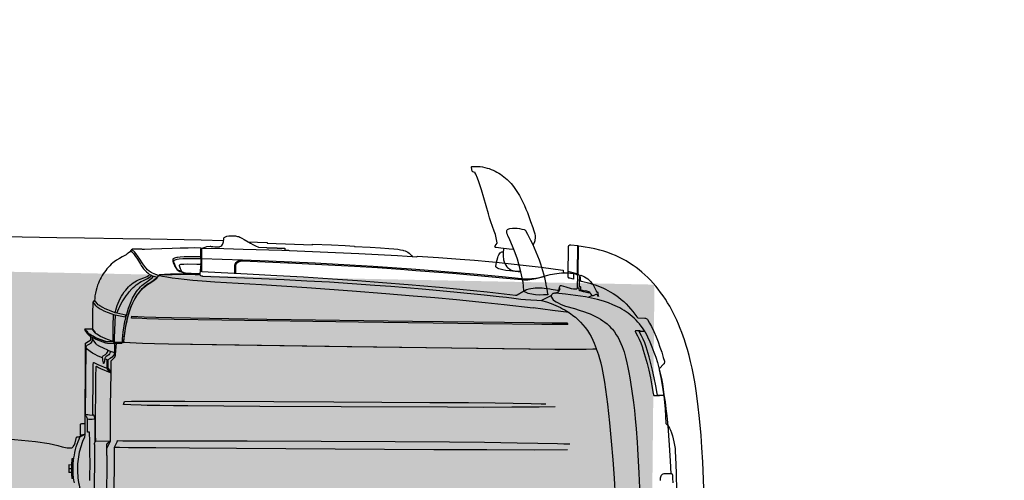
# Model space of a CAD drawing. Header units: millimetres. Extents: x -1417942937 to 6455317, y -572870874 to 774296.
# Tile 38 of 76: x 3227719.79 to 3227722.57, y 386211.1 to 386212.4. Entities that reach past the tile are written whole.
import ezdxf

# ---------------------------------------------------------------- set-up
doc = ezdxf.new("R2010")
doc.units = ezdxf.units.MM
picture_1 = doc.add_image_def('image2.tif', size_in_pixel=(27388, 31050))

# ---------------------------------------------------------------- blocks, each defined once
blk = doc.blocks.new('прп')
at = {"lineweight": 25}
h = blk.add_hatch(color=252, dxfattribs=at)
h.dxf.hatch_style = 1
h.paths.add_polyline_path([(223449.5, -283325), (214329.7, -283185.1), (214259.8, -285455.2), (223381.2, -285824.1)])
for p, q in [((215815.1, -285004.2), (215847.8, -283749.3)), ((215910.2, -284941.6), (215915.4, -284941.8)), ((215915.7, -284969), (215923.4, -284969.2)), ((215915.9, -284958.5), (215923.7, -284958.7)), ((215923.2, -284979.7), (215923.7, -284958.7)), ((215908.8, -284996.6), (215914, -284996.8)), ((215915.3, -284979.5), (215923.2, -284979.7)), ((215787.1, -285320), (215787.8, -285295.7)), ((215707.1, -285538.8), (215707.1, -285538.8))]:
    blk.add_line(p, q)
for points in [[(214288.7, -285322.5), (214292.1, -285328.1), (214295.7, -285333.6), (214299.5, -285339), (214304, -285344.9), (214308.7, -285350.6), (214313.7, -285356.1), (214318.9, -285361.4), (214324.3, -285366.5), (214329.9, -285371.4), (214335.5, -285375.8), (214341.2, -285380), (214347, -285384), (214353, -285387.8), (214359.1, -285391.4), (214365.3, -285394.7), (214371.6, -285397.9), (214378, -285400.9), (214391, -285406.4), (214404.3, -285411.1), (214404.4, -285411.2), (214421, -285416.3), (214437.9, -285420.6), (214454.9, -285424.3), (214469, -285427), (214483.1, -285429.3), (214511.4, -285433.3), (214539.9, -285436.8), (214542.2, -285436.7), (214544.4, -285436.4), (214546.7, -285435.7), (214548.4, -285434.7), (214549.7, -285433.4), (214550.8, -285431.6), (214551.6, -285429.5), (214552, -285427.4), (214551.9, -285426.6), (214551.4, -285425.4), (214548.5, -285420.6), (214546.5, -285418.4), (214543.1, -285415.6), (214538.2, -285412.3), (214532.7, -285409.1), (214526.2, -285405.6), (214519.2, -285402.3), (214512.1, -285399.5), (214486.7, -285392), (214473.4, -285387.7), (214458.8, -285382.6), (214451, -285379.5), (214443.2, -285376.2), (214435.6, -285372.6), (214428.1, -285368.8), (214420.7, -285364.7), (214414.2, -285360.7), (214407.8, -285356.4), (214401.7, -285351.8), (214395.8, -285346.9), (214390.3, -285341.6), (214385, -285336.1), (214381.1, -285331.4), (214375.5, -285323.9), (214370.4, -285316.1), (214365.7, -285308), (214361.4, -285299.7), (214357.6, -285291.2), (214354.1, -285282.5), (214351.5, -285275), (214349.3, -285267.4), (214345.5, -285252), (214342.2, -285236.4), (214339.5, -285222.5), (214337.1, -285208.5), (214334.7, -285193.8), (214330.4, -285162.1), (214325.9, -285123.8), (214323.6, -285101.3), (214321.6, -285078.7), (214319.6, -285048.9), (214317.7, -285011.5), (214316.9, -284992.8), (214314.8, -284923.3), (214313.3, -284861.8)], [(214381.7, -284858.7), (214383.9, -284911), (214386.7, -284963.3), (214389.9, -285015.6), (214393.6, -285067.8), (214395.8, -285093.9), (214398.3, -285120), (214400.5, -285141), (214403, -285162), (214405.8, -285183), (214409, -285203.9), (214412.5, -285224.7), (214414.9, -285236.1), (214418.1, -285249.2), (214420.9, -285259.2), (214426.4, -285274.6), (214427, -285275.4), (214427.5, -285276.5), (214437.2, -285276.2), (214456.7, -285276.1), (214490, -285276.5), (214541.2, -285277.8), (214761.3, -285284.8), (215130.4, -285297.3), (215511.8, -285310.6), (215634.5, -285315.1), (215674.3, -285316.8), (215707.8, -285318.7), (215744.2, -285321), (215758.3, -285322.2), (215761.6, -285322.5)], [(215810.5, -284376.2), (215793.6, -285026), (215793.3, -285027.6), (215786.2, -285040.1), (215785.2, -285042.4), (215784.7, -285044.9), (215784.6, -285045.8), (215769.5, -285045.1), (215744.9, -285044.4), (215700.9, -285043.8), (215643.6, -285042.6), (215541.7, -285040.6), (215418.3, -285037.7), (215000.8, -285026.9), (214847.6, -285022.8), (214748.5, -285019.8), (214656.8, -285016.7), (214598, -285014.5), (214542.5, -285012), (214524.9, -285011.2), (214508.1, -285010.4)], [(215815.1, -285004.2), (215815.5, -285004.7), (215814.8, -285033.2), (215814.3, -285035.7), (215813.1, -285037.9), (215812.3, -285038.8), (215806, -285043.9), (215845.2, -285045), (215848, -285042.3), (215849.6, -285040.4), (215850.4, -285038), (215850.5, -285036.7), (215849.8, -285036.2), (215854, -284875.6), (215855.1, -284857.7), (215856.6, -284827.5), (215858, -284782.8), (215868.6, -284377.7)], [(215864.8, -284934.6), (215864.4, -284940), (215863.1, -284987.8), (215862.9, -284997.1), (215863, -285000.3), (215863.1, -285001), (215863.4, -285001), (215862.6, -285032.2), (215862.4, -285051.5), (215862.6, -285064.3), (215862.9, -285069.4), (215863.1, -285070.6), (215863.2, -285070.8), (215868.4, -285070.9), (215867.8, -285093.3), (215868.3, -285102.4), (215868.1, -285108.7), (215868.4, -285111.2), (215869.5, -285113.4), (215871.3, -285115.6), (215872.3, -285117.8), (215872.7, -285120.3), (215867.7, -285310.7), (215867.4, -285312.7), (215866.8, -285314.2), (215865.7, -285315.8), (215864.6, -285316.9), (215857.3, -285320.7), (215854.6, -285322.4), (215852.3, -285324.7), (215850.5, -285327.5), (215849.4, -285330.5), (215849, -285333.7), (215848.9, -285339.2)], [(214239.3, -285143.8), (214239.6, -285142.6), (214240.1, -285141.8), (214240.7, -285141.6), (214255.5, -285141.7), (214256, -285141.9), (214256.6, -285142.3), (214257.5, -285143.8), (214258.2, -285146), (214258.4, -285147.4), (214261.7, -285169.6), (214265.6, -285191.8), (214270, -285213.8), (214274.2, -285232.9), (214278.9, -285251.9), (214284.1, -285270.8), (214287, -285280.5), (214290.6, -285291), (214294.8, -285301.4), (214299.5, -285311.5), (214305.1, -285322.2), (214305.7, -285324.1), (214305.6, -285324.7), (214305.4, -285325), (214305, -285325.1), (214291.5, -285324.8), (214291.5, -285324.8), (214290.8, -285324.5), (214289.8, -285323.7), (214288.7, -285322.5), (214282.2, -285308.4), (214276.1, -285294.1), (214270.4, -285279.6), (214265.1, -285265), (214260.3, -285250.3), (214256, -285235.4), (214252.1, -285220.3), (214248.6, -285205.2), (214245.6, -285190), (214243, -285174.6), (214240.9, -285159.2), (214239.3, -285143.8), (214236.7, -285123.8), (214234.4, -285103.8), (214232.5, -285083.7), (214230.3, -285056.2), (214228.6, -285028.6), (214227.2, -285000.9), (214225.6, -284956.8), (214224.5, -284920.2), (214242.3, -284920.6), (214244.5, -284920.5), (214246.7, -284919.9), (214248.8, -284918.7), (214250.3, -284917.4), (214251.6, -284915.7), (214252.8, -284913.6), (214253.8, -284911.1), (214254.6, -284908.4), (214255.1, -284905.4), (214255.4, -284902.3)], [(214218, -284894.5), (214218.6, -284907.7), (214219.3, -284915.3), (214219.8, -284918.1), (214220.1, -284918.9), (214220.4, -284919.4), (214221.7, -284920.1), (214224.5, -284920.2)], [(214487.2, -285493.4), (214487.2, -285493.4), (214487.7, -285475), (214487.7, -285475), (214498.7, -285478), (214500.7, -285478.7), (214501.8, -285479.4), (214502.3, -285480.1), (214502.6, -285481.2), (214502.1, -285498.6), (214502.1, -285498.6), (214501.9, -285497.7), (214501.6, -285497.3), (214501, -285496.9), (214475.2, -285490.3), (214475.2, -285488.9), (214473.3, -285487.8), (214471.6, -285486.4), (214470.4, -285484.6), (214469.5, -285482.6), (214469.1, -285480.4), (214469.2, -285473.8), (214469, -285472.6), (214468.6, -285471.4), (214467.9, -285470.4), (214467, -285469.5), (214465.8, -285469), (214465.2, -285468.8), (214457.6, -285467), (214450, -285465), (214442.4, -285462.8), (214434.9, -285460.4), (214427.4, -285457.8), (214420.1, -285455), (214412.8, -285452), (214405.6, -285448.8), (214398.6, -285445.4), (214391.6, -285441.6), (214384.8, -285437.7), (214376.9, -285432.6), (214369.1, -285427.2), (214361.7, -285421.4), (214354.5, -285415.3), (214347.6, -285408.9), (214340.9, -285402.2), (214334.5, -285395.3), (214328.4, -285388.1), (214322.5, -285380.7), (214316.9, -285373.1), (214311.5, -285365.4), (214311.5, -285365.3), (214310.6, -285364.1), (214309.6, -285363.3), (214308.4, -285362.8), (214288.9, -285361.2), (214287.2, -285360.9), (214285, -285360), (214283, -285358.6), (214281.5, -285356.8), (214276.1, -285346.9), (214271, -285336.7), (214264.4, -285322.5), (214258.4, -285308.1), (214252.9, -285293.4), (214247.9, -285278.7), (214243.2, -285263.8), (214239, -285248.7), (214236.3, -285238.7), (214236, -285236.8), (214236.1, -285234.9), (214236.5, -285233.1), (214237.3, -285231.3), (214238.4, -285229.8), (214250.1, -285218.2), (214251, -285217), (214251.4, -285215.9), (214251.4, -285214.3), (214247.4, -285192.7), (214244.5, -285175.7), (214242.1, -285158.5), (214240, -285140.8), (214238.4, -285121.7), (214237.2, -285102.7), (214236.3, -285083.6), (214235.7, -285062.8), (214233, -285060), (214230.5, -285056.9), (214228.2, -285053.4), (214226, -285049.5), (214223, -285043.1), (214220.2, -285035.6), (214217.7, -285027.6), (214215.6, -285019.1), (214213.7, -285009.8), (214212.3, -285000.8), (214211.2, -284991.5), (214210.5, -284982), (214210, -284967.3), (214209.3, -284921.5), (214209.1, -284870.5)], [(214131.7, -284849.8), (214132.6, -284902.9), (214133.9, -284951.3), (214135.5, -284992.6), (214137.1, -285026.5), (214138.9, -285056.2), (214140.8, -285082.8), (214143.1, -285107.7), (214145.5, -285131), (214148.2, -285152.8), (214151, -285173.1), (214155, -285197.8), (214158.6, -285217.4), (214162.3, -285235.7), (214166.1, -285252.7), (214170.5, -285270.1), (214173.5, -285281.2), (214178.4, -285297.9), (214185.1, -285318.2), (214189.4, -285330.1), (214194, -285342), (214198.9, -285353.7), (214204, -285365.3), (214209.5, -285376.8), (214212.4, -285382.4), (214212.4, -285382.4), (214218, -285393.1), (214223.8, -285403.5), (214229.9, -285413.6), (214236.2, -285423.3), (214242.7, -285432.8), (214249.4, -285442), (214256.3, -285450.9), (214263.4, -285459.4), (214270.7, -285467.7), (214278.2, -285475.6), (214285.9, -285483.3), (214285.9, -285483.3), (214294.6, -285491.3), (214302.5, -285498), (214310.6, -285504.5), (214318.9, -285510.7), (214328.7, -285517.4), (214338.7, -285523.8), (214349.4, -285530), (214358.8, -285534.9), (214368.4, -285539.6), (214378.2, -285543.8), (214389.2, -285548.2), (214400.3, -285552.2), (214411.9, -285555.8), (214426.2, -285559.7), (214440.6, -285563), (214452.8, -285565.3), (214464.6, -285567.1), (214473, -285568.3), (214473, -285568.3)], [(215889.3, -285027.7), (215891.2, -285021.4), (215892.9, -285015), (215894.4, -285008.6), (215895.7, -285002.1), (215896.8, -284995.6), (215897.6, -284989), (215898.3, -284982.5), (215898.8, -284975.9), (215899.1, -284969.3), (215899.1, -284962.6), (215899, -284956), (215898.7, -284949.4), (215898.1, -284942.8), (215897.4, -284936.2), (215896.4, -284929.7), (215895.2, -284923.2), (215893.9, -284916.7), (215892.3, -284910.2), (215890.6, -284903.9), (215888.6, -284897.6), (215886.4, -284891.3), (215881.6, -284879), (215880.8, -284873.4)], [(215908.5, -284928.7), (215909.6, -284936.5), (215910.5, -284944.4), (215911, -284952.3), (215911.3, -284960.2), (215911.3, -284968.1), (215911, -284976), (215910.4, -284983.9), (215909.5, -284991.7), (215908.3, -284999.5), (215906.9, -285007.3), (215905.2, -285015), (215903.2, -285022.7), (215900.9, -285030.2), (215898.3, -285037.7), (215895.5, -285045.1), (215892.4, -285052.4), (215889.1, -285059.5)], [(215914, -284996.8), (215913.8, -284996.4), (215913.8, -284996.4), (215913.6, -284993.7), (215913.6, -284993.7), (215913.5, -284988.7), (215913.5, -284988.7), (215913.6, -284977.7), (215913.6, -284977.7), (215914, -284960.7), (215914, -284960.7), (215914.5, -284949.8), (215915.1, -284943.1), (215915.3, -284942.1), (215915.3, -284942.1), (215915.4, -284941.8)], [(215914, -284996.8), (215914.1, -284996.4), (215914.2, -284996.4), (215914.3, -284995.4), (215914.3, -284995.4), (215914.5, -284993.8), (215914.5, -284993.8), (215915.2, -284981.8), (215915.8, -284965), (215915.9, -284949.8), (215915.8, -284944.8), (215915.8, -284944.8), (215915.6, -284942.1), (215915.6, -284942.1), (215915.4, -284941.8)], [(214515, -284993.6), (214609.1, -284995.2), (214742.6, -284998.1), (214892.4, -285001.8), (215449.2, -285016.4), (215581.6, -285020.1), (215676.6, -285022.9), (215753.8, -285025.1), (215779.3, -285025.8), (215789.9, -285026), (215793.5, -285026)], [(215815.1, -285004.2), (215814.5, -285026.5), (215813.4, -285026.5), (215813.2, -285028.1), (215806.2, -285040.5), (215805.1, -285042.9), (215804.5, -285045.5), (215804.5, -285046.4), (215801.9, -285142.1), (215798.7, -285237.8), (215797.5, -285269.7), (215797.3, -285271), (215796.8, -285272.3), (215796, -285273.4), (215789.7, -285279.1), (215787.5, -285281.5), (215786, -285284.3), (215785, -285287.3), (215784.8, -285288.9), (215781.7, -285320.7), (215767.3, -285320.3), (215766.3, -285320.5), (215765.4, -285321.1), (215764.9, -285322.1), (215764.7, -285323.4), (215760.6, -285322.5)], [(215473.4, -285603.8), (215536.2, -285607.2), (215680.8, -285612.5), (215757.3, -285615.5), (215865.6, -285619.3), (215943.7, -285622), (216042, -285625.9), (216096, -285627.7)], [(216094.9, -285057.2), (216015.9, -285047.9), (216003.1, -285046.2), (215990.3, -285044), (215977.7, -285041.5), (215965.1, -285038.5), (215952.6, -285035.1), (215952.6, -285035.1), (215941, -285031.7), (215936.2, -285030.4), (215931.6, -285029.3), (215927.2, -285028.5), (215923.2, -285028), (215919.5, -285027.8), (215916.4, -285027.8), (215913.8, -285028.2), (215911.8, -285028.8), (215910.5, -285029.7), (215909.4, -285032.1), (215906.8, -285035.3), (215906.1, -285036.4), (215904.2, -285042.2), (215899.7, -285057.5), (215897.5, -285058.5), (215895.1, -285058.9), (215892.8, -285058.9), (215891.3, -285059.3), (215889.1, -285060.2), (215886.7, -285060.7), (215883.2, -285062), (215879.8, -285064), (215877.3, -285065.9)], [(215845.2, -285045), (215845.4, -285045.3), (215845.8, -285049.3), (215845.9, -285060.4), (215845.8, -285067.3), (215841.4, -285234.5), (215840.8, -285247.8), (215840.2, -285254.6), (215839.8, -285256.6), (215839.6, -285256.8), (215839.6, -285256.8), (215833.3, -285253.2), (215826.3, -285249.7), (215818.6, -285246.1), (215810.1, -285242.5), (215800.8, -285238.9), (215800.8, -285238.8), (215807, -285244.9), (215807, -285244.9), (215808, -285246.4), (215808.7, -285248), (215809.1, -285249.7), (215809.1, -285250.6)], [(215846.9, -285108.6), (215848.2, -285059.8), (215848.3, -285047.4), (215848.1, -285042.7), (215848, -285042.3)], [(215888.1, -285063.1), (215887.5, -285094.5), (215887.5, -285094.5), (215887, -285095), (215885.8, -285095.4), (215885.8, -285095.4), (215884, -285095.7), (215884, -285095.7), (215879.2, -285095.9), (215875.2, -285095.8), (215875.9, -285064.5), (215877.3, -285057.5), (215882.7, -285045.6), (215885.1, -285039.6), (215887.4, -285033.4), (215889.4, -285027.3)], [(215875.7, -285063.8), (215869, -285322.5), (215853.7, -285331.8), (215853.3, -285341.2)], [(215887.7, -285063.9), (215886.4, -285064.2), (215886.4, -285064.2), (215882.3, -285064.6), (215879.9, -285064.6), (215879.9, -285064.6), (215875.9, -285064.5)], [(215888.1, -285063.1), (215888.4, -285061.3), (215889.1, -285059.5)], [(215868.1, -285108.7), (215864.4, -285108.1), (215859.2, -285107.7), (215854.6, -285108), (215849.6, -285108.7), (215849.6, -285108.7), (215846.9, -285108.6), (215847.1, -285111.5), (215847.8, -285114.2), (215850, -285119.2), (215852.6, -285119.3)], [(214547.2, -285115.5), (214592, -285116.3), (214669.7, -285117.1), (214749.1, -285118.4), (214851.4, -285120.7), (215150.8, -285128.2), (215380.5, -285134.2), (215583.4, -285139.7), (215623.9, -285141), (215662.5, -285142.4)], [(215662.5, -285142.4), (215683.1, -285143.1), (215699, -285143.5), (215715.7, -285144.3), (215744.8, -285146), (215765.4, -285146.9), (215762.2, -285156), (215742.5, -285155.9), (215721.4, -285155.9), (215709.3, -285156), (215644.8, -285154.6), (215592.1, -285153.6), (215341.2, -285147.4), (215171.8, -285142.9), (214900.2, -285135.6), (214791.8, -285132.7), (214716.6, -285130.4), (214614.4, -285126.6), (214586.6, -285125.3), (214573.5, -285124.6)], [(215872.7, -285120.3), (215870.2, -285120.8), (215866.8, -285120.9), (215862, -285120.6), (215852.6, -285119.3), (215849.6, -285234.9), (215849, -285250.3), (215848.2, -285262.1), (215847.6, -285266.8), (215847.3, -285267.9), (215847.2, -285268.1), (215847, -285268.1), (215840.9, -285264.7), (215834, -285261.2), (215826.4, -285257.7), (215818.1, -285254.1), (215809.1, -285250.6), (215808.5, -285274.7), (215815.1, -285277.3)], [(214302.5, -285325.1), (214316, -285325.4), (214316.4, -285325.3), (214316.6, -285325), (214316.7, -285324.4), (214316.1, -285322.5), (214310.5, -285311.8), (214305.8, -285301.7), (214301.6, -285291.3), (214298, -285280.8), (214295.1, -285271.1), (214289.9, -285252.2), (214285.2, -285233.2), (214281, -285214.1), (214276.6, -285192), (214272.7, -285169.9), (214269.4, -285147.7), (214269.2, -285146.2), (214268.5, -285144.1), (214267.6, -285142.6), (214267, -285142.2), (214266.5, -285142), (214251.7, -285141.9)], [(215799.5, -285299.1), (215790.8, -285295.8), (215789.4, -285295.3), (215788.6, -285295.2), (215788, -285295.3), (215787.8, -285295.7), (215788.1, -285292.8), (215788.9, -285290.1), (215789.9, -285287.8), (215791.1, -285285.7), (215792.4, -285284), (215794.2, -285282.1), (215796.1, -285280.6), (215800, -285278.2), (215807.2, -285274.7), (215807.8, -285250.5), (215807.9, -285250.5), (215801.7, -285244.5), (215799.8, -285242.2), (215798.6, -285240.3)], [(215807, -285244.9), (215807.6, -285245.8), (215808, -285246.9), (215808.2, -285248), (215808.1, -285249.3), (215807.9, -285250.5)], [(214502.3, -285381.2), (214549, -285388.3), (214603, -285396.2), (214603, -285396.1), (214685, -285406.9), (214738.6, -285413.7), (214819.1, -285423.4), (214880.4, -285430.3), (214941.8, -285437), (215018.6, -285445), (215113.2, -285454.3), (215241.2, -285466.1), (215369.3, -285477.3), (215500.9, -285487.9), (215536.1, -285491), (215562.7, -285493.6), (215586.8, -285496.4), (215602.9, -285498.6), (215620.3, -285501.4), (215636, -285504.3), (215647.4, -285506.7), (215656.4, -285509), (215658, -285509.5), (215656.9, -285510.4), (215655.7, -285511), (215654.3, -285511.2), (215639.7, -285511.7), (215620.2, -285511.9), (215591.4, -285511.6), (215573.2, -285511.2), (215555.8, -285510.4), (215550.1, -285510.1), (215549.7, -285509.4), (215549.7, -285509.4), (215549.8, -285509.9), (215542.8, -285509.5), (215542.1, -285508.6), (215540.3, -285507.3), (215537.9, -285506.2), (215535.9, -285505.7), (215534.8, -285505.6), (215368.8, -285495.2), (215304.7, -285491), (215240.6, -285486.4), (215176.6, -285481.4), (215112.6, -285476), (215048.7, -285470), (215004.2, -285465.6), (214915.3, -285456.3), (214826.5, -285446.2), (214740.6, -285436.1), (214699.1, -285431), (214678.4, -285428.2), (214657.8, -285425.2), (214637.9, -285422.2), (214625, -285420.6), (214609.8, -285419.1), (214592.9, -285417.9), (214579.3, -285417.2), (214565.8, -285412.9), (214552.4, -285407.9), (214539.3, -285402.3), (214532.9, -285399.3), (214526.6, -285396), (214520.4, -285392.6), (214514.2, -285389), (214508.2, -285385.2), (214498.7, -285378.6), (214491.6, -285373.2), (214484.8, -285367.5), (214477.8, -285361), (214470.8, -285353.7), (214464.1, -285346.1), (214457.7, -285338), (214451.7, -285329.3), (214446.2, -285320.3), (214441.8, -285312.3), (214436.6, -285301.7), (214433, -285293.6), (214427.8, -285278.6), (214427.8, -285278.6), (214427.8, -285277.4), (214427.5, -285276.5), (214437.8, -285276.1), (214461.4, -285276.1), (214493.5, -285276.6), (214544.6, -285277.9), (214765.5, -285285), (215117.6, -285296.9), (215499.4, -285310.2), (215634.5, -285315.1), (215674.3, -285316.8), (215707.8, -285318.7), (215742.9, -285320.9), (215758.5, -285322.2), (215761.3, -285322.5), (215761, -285325.4), (215759.4, -285337.6), (215757.5, -285349.8), (215755.4, -285362), (215752.9, -285374.1), (215750.1, -285386.1), (215746.9, -285398.1), (215746.7, -285399), (215743.9, -285407.9), (215740.8, -285416.6), (215737.2, -285425.1), (215733.3, -285433.5), (215729, -285441.6), (215724.2, -285449.6), (215720.2, -285455.5), (215715.9, -285461.2), (215711.3, -285466.6), (215706.4, -285471.8), (215701.1, -285476.7), (215695.6, -285481.2), (215691, -285484.4), (215686.2, -285487.5), (215678.4, -285491.8), (215672.7, -285495.5), (215667.3, -285499.5), (215664.4, -285502.1), (215657.9, -285509.6)], [(215806.5, -285302), (215799.5, -285299.1), (215799.5, -285299.1), (215799.9, -285296.2), (215800.8, -285293.4), (215802.3, -285290.8), (215804.3, -285288.5), (215806.7, -285286.7), (215811.2, -285283.9), (215812.5, -285283), (215813.5, -285281.8), (215814.3, -285280.4), (215814.9, -285278.9), (215815.1, -285277.3), (215815.4, -285277.2), (215815.7, -285276.6), (215816.4, -285273.9), (215816.8, -285271.9), (215816.8, -285271.9), (215817.7, -285266.9), (215818.1, -285265.4), (215818.6, -285264.5), (215819, -285264.4), (215819.4, -285264.9), (215819.8, -285266.1), (215820.5, -285270.4), (215820.8, -285273.5), (215821.2, -285277.6), (215821.8, -285279.8), (215822.1, -285280.2), (215821.9, -285281.8), (215821.4, -285283.3), (215820.6, -285284.7), (215819.5, -285285.9), (215813.7, -285289.6), (215811.3, -285291.4), (215809.3, -285293.7), (215807.8, -285296.3), (215806.9, -285299.1), (215806.5, -285302), (215818.3, -285307.4), (215828.4, -285312.7), (215836.8, -285317.8), (215837.9, -285318.6), (215839.4, -285320.4), (215842.2, -285324.7), (215847.2, -285331.5), (215849, -285333.7)], [(215822.1, -285280.2), (215833.9, -285285.6), (215844, -285290.9), (215849.5, -285294.2), (215856.4, -285298.9), (215860.3, -285301.9), (215863.5, -285304.9), (215866.1, -285308.1), (215867.7, -285310.7)], [(215538.6, -285559.8), (215538.1, -285574.5), (215538.1, -285575.5), (215537.6, -285582.2), (215537.4, -285584.1), (215537.2, -285584.6), (215555.3, -285585.2), (215573.3, -285585.4), (215596.4, -285585.3), (215619.2, -285584.7), (215619.2, -285585.1), (215648.1, -285584.9), (215677.3, -285584.2), (215697.5, -285583.6), (215701.8, -285583.6), (215702.6, -285583.7), (215704.8, -285584.7), (215706.9, -285585.1), (215730.8, -285585.3), (215732.1, -285585.1), (215733.2, -285584.7), (215734.2, -285584), (215740, -285577.5), (215743.1, -285574.7), (215746.3, -285572.2), (215749.6, -285569.9), (215753.1, -285567.7), (215760.4, -285564), (215768.6, -285560), (215776.4, -285555.4), (215783.9, -285550.3), (215787.5, -285547.6), (215791.9, -285543.9), (215796.1, -285540), (215800.2, -285535.9), (215804.1, -285531.6), (215807.9, -285527.2), (215811.5, -285522.5), (215815, -285517.7), (215818.2, -285512.7), (215821.3, -285507.5), (215824.2, -285502.2), (215826.8, -285496.8), (215829.3, -285491.2), (215831.5, -285485.6), (215834.1, -285478), (215836, -285471.6), (215837.9, -285463.6), (215839.5, -285455.5), (215840.6, -285447.2), (215841.1, -285443.2), (215846.2, -285438.2), (215846.2, -285438.2), (215847.5, -285405.6), (215848.8, -285362.1), (215843.8, -285355.7), (215840.7, -285351.5), (215838.9, -285349.3), (215837.7, -285348.2), (215836.2, -285347.2), (215837.7, -285348.2), (215838.9, -285349.3), (215840.7, -285351.5), (215848.8, -285362.1), (215869.8, -285362.6), (215864.8, -285356.2), (215861.7, -285352), (215859.9, -285349.8), (215858.7, -285348.8), (215857.2, -285347.7), (215858.7, -285348.8), (215860, -285349.9), (215861.8, -285352.2), (215870.2, -285363.2), (215870.3, -285359.4), (215870.3, -285359.2), (215863.5, -285350.3), (215861.9, -285348.1), (215860.1, -285345.9), (215858.8, -285344.8), (215857.3, -285343.7), (215857.3, -285343.7), (215852.3, -285340.6), (215847, -285337.6), (215841.2, -285334.5), (215834.7, -285331.5), (215827.7, -285328.4), (215812.1, -285322.2), (215807.3, -285321.5), (215790.5, -285320.2)], [(215542.7, -285511.6), (215542.7, -285510), (215555.8, -285510.8), (215555.8, -285510.7), (215576.4, -285511.6), (215603.2, -285512.1), (215625.4, -285512.2), (215641.7, -285511.9), (215655, -285511.5), (215656.3, -285511.2), (215657.5, -285510.7), (215658.5, -285510), (215663.2, -285504.5), (215665.7, -285501.9), (215668.3, -285499.5), (215674.2, -285495.2), (215680.1, -285491.5), (215682.1, -285490.4), (215682.1, -285490.4), (215688.4, -285486.8), (215692.5, -285484.2), (215696.4, -285481.3), (215700.3, -285478.3), (215703.9, -285475.1), (215707.4, -285471.7), (215710.8, -285468.1), (215714, -285464.5), (215720, -285456.8), (215723.7, -285451.5), (215727.1, -285446.1), (215730.3, -285440.5), (215733.3, -285434.8), (215736.1, -285429.1), (215738.7, -285423.2), (215743.3, -285411.3), (215747.2, -285399.1), (215747.2, -285399.1), (215750, -285388.7), (215752.5, -285378.4), (215754.7, -285368.1), (215758.4, -285347.6), (215760.4, -285334.3), (215761.7, -285323.7), (215761.8, -285322.6), (215764.9, -285323.4), (215764.3, -285332.7), (215763.3, -285342), (215762, -285351.2), (215758.9, -285369.6), (215756.4, -285381.8), (215754.2, -285391.2), (215752.1, -285399.1), (215749.1, -285408.9), (215745.8, -285418.6), (215742.1, -285428.2), (215738.1, -285437.6), (215733.6, -285446.8), (215728.1, -285456.4), (215725, -285461.1), (215721.8, -285465.6), (215718.4, -285470), (215714.8, -285474.2), (215710.9, -285478.2), (215706.8, -285482), (215702.6, -285485.5), (215698.1, -285488.8), (215692.5, -285492.4), (215687.2, -285495.7), (215683.4, -285498.3), (215679.8, -285501.3), (215676.3, -285504.5), (215673.1, -285508)], [(215788, -285325.3), (215765.9, -285323.5), (215764.9, -285323.4)], [(215789.4, -285324.2), (215784.3, -285323.7), (215782.1, -285323.1), (215782.3, -285319.9), (215782.4, -285319.2), (215785.1, -285319.8), (215789.5, -285320.2)], [(215790.4, -285324.2), (215807.2, -285325.5), (215811.2, -285326), (215812, -285326.2), (215827.6, -285332.4), (215834.6, -285335.5), (215841.1, -285338.5), (215846.9, -285341.6), (215852.2, -285344.6), (215857.2, -285347.7), (215852.2, -285344.6), (215846.9, -285341.6), (215841.1, -285338.5), (215834.6, -285335.5), (215827.6, -285332.4), (215812, -285326.2), (215791.1, -285325.7), (215789.6, -285369.3), (215788.2, -285402), (215785.6, -285401.2), (215783.6, -285400.9), (215786.4, -285357.7), (215787.6, -285336.1), (215788, -285325.3), (215790.9, -285325.6), (215791.1, -285325.7), (215806.7, -285331.9), (215813.7, -285335), (215820.1, -285338.1), (215826, -285341.1), (215836.2, -285347.2)], [(215789.4, -285324.2), (215790.4, -285324.2)], [(215789.5, -285320.2), (215790.5, -285320.2)], [(215779.1, -285405.8), (215776.3, -285412.2), (215773.4, -285418.5), (215770.2, -285424.7), (215766.8, -285430.8), (215763.2, -285436.9), (215759.5, -285442.8), (215755.5, -285448.7), (215751.4, -285454.4), (215747, -285459.9), (215742.4, -285465.3), (215734.9, -285473.3), (215730.9, -285477.1), (215726.7, -285480.8), (215722.4, -285484.2), (215717.9, -285487.5), (215713.3, -285490.5), (215708.5, -285493.2), (215703.6, -285495.7), (215694.1, -285499.6), (215689.9, -285501.7), (215685.8, -285504.1), (215682, -285506.9), (215678.6, -285510.3)], [(215783.1, -285406.8), (215781.3, -285413.7), (215779.3, -285420.6), (215777.1, -285427.3), (215774.5, -285434), (215771.7, -285440.5), (215768.5, -285446.9), (215765, -285453.1), (215761.2, -285459.2), (215757, -285465), (215752.5, -285470.5), (215748.7, -285474.9), (215744.6, -285479), (215740.3, -285482.9), (215735.8, -285486.6), (215731.2, -285490), (215726.3, -285493.2), (215721.2, -285496), (215716, -285498.5), (215710.6, -285500.6), (215700.4, -285503.6), (215695.9, -285505.2), (215691.5, -285507.3), (215687.5, -285509.9), (215685.7, -285511.5), (215684, -285513.2)], [(215783.6, -285400.9), (215755.7, -285394.7), (215754, -285399.5), (215779.1, -285405.8), (215783.1, -285406.8), (215794.7, -285411.3), (215804.2, -285415.3), (215811.6, -285418.8), (215818.1, -285422.2), (215826, -285426.9), (215829, -285428.8), (215831.1, -285430.6), (215834, -285434.1), (215841.1, -285443.2)], [(215846.2, -285438.2), (215842.6, -285433.4), (215838.2, -285428.4), (215835.6, -285425.9), (215832.5, -285423.4), (215827.6, -285420), (215821.7, -285416.4), (215815.1, -285413.1), (215806, -285409), (215793, -285403.8), (215788.2, -285402)], [(214469.7, -285453), (214469.6, -285451.3), (214469.6, -285451.4), (214469.2, -285446.9), (214468.9, -285445.2), (214468.6, -285444.5), (214468.3, -285444.3), (214468.3, -285444.3), (214467.9, -285444.2), (214467.8, -285444.2), (214467.7, -285452.1), (214468, -285452.7), (214468.6, -285453), (214470.8, -285453), (214471, -285453.3), (214471, -285454.2), (214470.7, -285469.4), (214470.1, -285481.3), (214469.9, -285483.2), (214469.4, -285484.2), (214468.6, -285485), (214467.6, -285485.5), (214466.5, -285485.7), (214465.4, -285485.6), (214461.9, -285484.1), (214456.7, -285481.3), (214452, -285478.2), (214447.9, -285475.1), (214444.1, -285471.6), (214440.5, -285467.9), (214437, -285463.8), (214434.1, -285459.7), (214430.7, -285454.1), (214427.9, -285448.6), (214424.7, -285441.5), (214423.5, -285438.4), (214422.1, -285437.7), (214420.5, -285435.7), (214419.8, -285432.9), (214418.4, -285425.2), (214420.4, -285428), (214421.8, -285429.4), (214423, -285430.3), (214424.3, -285430.7), (214425.6, -285430.6), (214429.4, -285429), (214431.9, -285427.7), (214433.2, -285427.3), (214434.4, -285427.2), (214435.6, -285427.5), (214436.2, -285427.7), (214439, -285432.1), (214441.3, -285435.2), (214442.8, -285436.8), (214445, -285438.2), (214447.8, -285439.6), (214450.8, -285440.7), (214455.3, -285441.8), (214455.8, -285440.7), (214456.2, -285440.4), (214456.8, -285440.4), (214463.5, -285442.5), (214464.6, -285443), (214467.9, -285444.2)], [(214436.5, -285428), (214447.2, -285422.7)], [(214440.7, -285434.4), (214444.8, -285436), (214448.1, -285436.3), (214451.8, -285436.9), (214460.3, -285439), (214462.8, -285439.9), (214471.1, -285442.1), (214471.1, -285442.1), (214471.8, -285442.4), (214472, -285443.1), (214472, -285443.1), (214472.1, -285447.4), (214472.3, -285448.2), (214473.1, -285448.9), (214475.4, -285450.2), (214476.2, -285451), (214477.8, -285451.4)], [(215535.6, -285554.8), (215421.2, -285548.8), (215348, -285544.6), (215282.3, -285540.5), (215216.6, -285536), (215150.9, -285531.1), (215085.3, -285525.9), (215052.5, -285523.2), (215052.5, -285523.2), (214932.2, -285512.3), (214851, -285504.3), (214769.8, -285495.7), (214688.7, -285486.5), (214634.6, -285480.1), (214628.9, -285479.5), (214623.2, -285479.1), (214617.4, -285479), (214611.6, -285479), (214605.9, -285479.2), (214600.1, -285479.6), (214594.3, -285480.3), (214588.6, -285481.1), (214583, -285482.1), (214577.3, -285483.3), (214559.8, -285487.9), (214553.6, -285489.4), (214547.2, -285490.7), (214540.9, -285491.8), (214534.4, -285492.6), (214528, -285493.3), (214521.5, -285493.7), (214515.1, -285493.8), (214508.6, -285493.7), (214502.2, -285493.3), (214495.8, -285492.7), (214486, -285491.2), (214482.6, -285490.5), (214480.2, -285489.6), (214478.8, -285488.7), (214477.2, -285487.2), (214476.9, -285486.5), (214476.9, -285486.3), (214477.8, -285451.9), (214478, -285450.3), (214478.5, -285449), (214479.3, -285447.9), (214480.5, -285447.1), (214481.9, -285446.7), (214483.4, -285446.6), (214488.6, -285447.2), (214493.8, -285448.4), (214509, -285453.4), (214522.2, -285457), (214523.9, -285457.4), (214525.1, -285457.3), (214526, -285456.9), (214526.8, -285456.1), (214527.6, -285454.5), (214529.7, -285448), (214530.3, -285446.1), (214530.9, -285445.1), (214531.9, -285444.4), (214533.1, -285444.1), (214534.1, -285444.2), (214551.6, -285447.5), (214555.5, -285448.2), (214555.5, -285448.2), (214555.5, -285448.2), (214565, -285449.8), (214571.1, -285450.7), (214577.3, -285451.4), (214583.7, -285451.9), (214590, -285452.1), (214596.3, -285452.1), (214602.6, -285451.6), (214608.8, -285450.8), (214614.9, -285449.5), (214620.8, -285447.8), (214626.4, -285445.5), (214631.8, -285442.7), (214648, -285433.1), (214648, -285433.1), (214649.9, -285432.5), (214652.2, -285432.3), (214732.2, -285443.2), (214809.3, -285452.6), (214866.3, -285459.2), (214954.8, -285468.9), (215027.5, -285476.3), (215097.8, -285483.1), (215168.1, -285489.5), (215250, -285496.4), (215324.9, -285502.2), (215409.1, -285508.4), (215536.6, -285517), (215534.8, -285584.6), (215528.2, -285584.2), (215473.5, -285581.9), (215418.9, -285579.3), (215309.9, -285573.6), (215201, -285567.2), (215092.2, -285560.1), (215037.8, -285556.3), (214983.5, -285552.1), (214929.2, -285547.6), (214928.2, -285549.6), (214867.4, -285544.3), (214806.7, -285538.5), (214766.2, -285534.3), (214725.8, -285529.8), (214705.6, -285527.4), (214578.6, -285510.7), (214517.2, -285501.5), (214516.8, -285501.1), (214516.3, -285499.7), (214516.2, -285494), (214512.8, -285494)], [(214539.4, -285436.7), (214530.2, -285441.5), (214529.9, -285441.7), (214528.1, -285445), (214526.6, -285448.7), (214529.3, -285449.2)], [(214551.3, -285430.6), (214554.8, -285428.8), (214575.5, -285418.5), (214579.2, -285416.7)], [(214624.3, -285618.2), (214622.8, -285617.7), (214621.9, -285616.9), (214620, -285614.1), (214619.7, -285613.5), (214615.2, -285605.2), (214606.8, -285588), (214601.7, -285577.1), (214596.9, -285566), (214592.3, -285554.8), (214588, -285543.5), (214584, -285532.1), (214580.2, -285520.7), (214577.3, -285511.1), (214574.6, -285501.5), (214572.1, -285491.8), (214569.9, -285482.1), (214565.9, -285462.5), (214565.8, -285461.6), (214566.1, -285461.1), (214566.1, -285459.7), (214565.8, -285457.8), (214564.1, -285449.6), (214562.8, -285441.4), (214561.6, -285432.6), (214561.8, -285432.5), (214573.8, -285432.4), (214584.8, -285432.5), (214595.9, -285433.3), (214601.3, -285434), (214606.7, -285435), (214611.9, -285436.3), (214617, -285437.9), (214622, -285439.9), (214626.7, -285442.4), (214628.6, -285443.5), (214628.6, -285443.5), (214629.4, -285460.4), (214630.2, -285468.2), (214630.6, -285470.6), (214630.9, -285471.6), (214631.2, -285472.1), (214631.4, -285473.3), (214632.9, -285481.9), (214636.4, -285499.1), (214640.5, -285517.2), (214645.3, -285535.3), (214650.9, -285553.1), (214656, -285567), (214667.4, -285594.4), (214670.7, -285601.7), (214672.1, -285605.5), (214673.2, -285609.3), (214673.6, -285613), (214673.5, -285614.9), (214673.1, -285616.8), (214672.4, -285618.3), (214671.2, -285619.5), (214669.7, -285620.5), (214667.9, -285621.2), (214664.3, -285622), (214657.6, -285622.6), (214650.8, -285622.6), (214644, -285622.1), (214637.2, -285621.2), (214630.5, -285619.8), (214624, -285618.1)], [(214502.1, -285498.6), (214500.5, -285555.9), (214500.2, -285566.7), (214500, -285568.5), (214499.6, -285569.8), (214498.8, -285570.9), (214497.7, -285571.8), (214496.4, -285572.3), (214494.8, -285572.5), (214493.6, -285572.4), (214493.6, -285572.4), (214473.9, -285570.5), (214473, -285569.3), (214475.2, -285490.5), (214475.8, -285491.3), (214476.1, -285492.1), (214473.9, -285570.4), (214473.9, -285570.5)], [(215440.4, -285510.6), (215439.8, -285534.7), (215439.5, -285536.4), (215438.8, -285537.9), (215437.9, -285539.3), (215435.5, -285541.6), (215432.8, -285543.5), (215429.7, -285544.9), (215426.5, -285545.6), (215421.1, -285545.7), (215293.4, -285538.2), (215289.4, -285537.9), (215178.5, -285530.2), (215105.1, -285524.5), (215040.3, -285519.1), (214975.6, -285513.3), (214932.5, -285509.3), (214828.9, -285498.9), (214758.1, -285491.3), (214687.3, -285483.3), (214634.3, -285477), (214628.6, -285476.5), (214622.8, -285476.3), (214617.1, -285476.4), (214611.4, -285476.8), (214605.6, -285477.4), (214594.2, -285479.3), (214582.9, -285481.8), (214571.8, -285484.8)], [(214636.3, -285498), (214651.7, -285500.2), (214651.7, -285500.2), (214666.8, -285502.3), (214678.8, -285503.9), (214686.8, -285505.3), (214690.7, -285506.3), (214694.4, -285507.5), (214698.1, -285509), (214701.5, -285510.9), (214704.7, -285513.1), (214705.8, -285514.1), (214706.3, -285515), (214706.4, -285515.1), (214704.1, -285527.4), (214702.5, -285534.1), (214700.6, -285540.7), (214699, -285545), (214697.5, -285548.1), (214695.5, -285551.1), (214693, -285553.7), (214691.6, -285554.8), (214690.2, -285555.6), (214688.7, -285556.2), (214687.1, -285556.5), (214684.7, -285556.4)], [(214683.4, -285566.1), (214685, -285553.9), (214685.3, -285549.8), (214685.3, -285545.8), (214685.1, -285541.7), (214684.7, -285537.7), (214684.1, -285533.7), (214682.8, -285528.4), (214680.8, -285523.3), (214678.2, -285518.4), (214675, -285513.9), (214673.2, -285511.9), (214671.2, -285510), (214669.2, -285508.3), (214667, -285506.8), (214662.9, -285504.6), (214658.4, -285503), (214653.8, -285501.8), (214649.1, -285501.2), (214644.4, -285501.1), (214639.8, -285501.5), (214637.1, -285502)], [(215443.4, -285510.8), (215442.8, -285534.2), (215442.4, -285536.8), (215441.8, -285538.5), (215440.8, -285540.1), (215439.7, -285541.7), (215438.3, -285543.1), (215436.7, -285544.4), (215433.3, -285546.6), (215429.5, -285548), (215427.6, -285548.4), (215421.2, -285548.8)], [(215593.3, -285519.7), (215595.1, -285519.9), (215597, -285520.6), (215604.9, -285524.9), (215607.5, -285529), (215610.4, -285534.3), (215612.8, -285539.3), (215614.5, -285544.1), (215615.1, -285546.1), (215615.2, -285547.6), (215615, -285549.6), (215614.5, -285550.6), (215613.3, -285551.9), (215611.5, -285553), (215608.7, -285554), (215605.9, -285554.7), (215599.9, -285555.5), (215589.5, -285556), (215576.7, -285556.1), (215562.3, -285555.9), (215554.6, -285555.7), (215538.8, -285555), (215538.6, -285559.8), (215555.2, -285560.4), (215570.9, -285560.7), (215585.1, -285560.6), (215597.3, -285560.2), (215604.6, -285559.7), (215606.6, -285559.4), (215606.6, -285559.4), (215610.2, -285558.7), (215613.3, -285557.7), (215615.1, -285556.8), (215616.2, -285556.1), (215616.6, -285555.7), (215616.6, -285555.7), (215617.4, -285554.6), (215617.9, -285553.5), (215618.2, -285551.4), (215618, -285549.2), (215616.8, -285544.9), (215614.7, -285539.6), (215612.1, -285534.2), (215609.7, -285529.9), (215607.9, -285526.9), (215606, -285524.9), (215603.2, -285522.7), (215598.6, -285519.9), (215598.6, -285519.9), (215592.3, -285517.3), (215589.3, -285516.6), (215588.6, -285516.4)], [(215658.8, -285509.7), (215667, -285512.4), (215671.6, -285514.2), (215676.1, -285516.3), (215679.6, -285518.3), (215682.5, -285520.3), (215685.5, -285522.8), (215689.4, -285526.5), (215693.3, -285530.7), (215698.3, -285536.9), (215703, -285543.6), (215713, -285559.9), (215715.5, -285563.7), (215721.7, -285572.9), (215724.8, -285576.8), (215727.1, -285579.4), (215728.9, -285580.9), (215731.2, -285582.4), (215733.5, -285583.3), (215734.6, -285583.5)], [(215737.2, -285580.5), (215736, -285580.1), (215733.6, -285578.8), (215731, -285576.7), (215730.8, -285576.4), (215730.8, -285576.4), (215728.1, -285573.1), (215724.4, -285567.6), (215717.5, -285556.5), (215709.2, -285542.2), (215707.1, -285538.8), (215700.8, -285529.7), (215697.3, -285525.3), (215693.2, -285520.9), (215688.4, -285516.5), (215685, -285513.9), (215681, -285511.5), (215676.7, -285509.4), (215669.5, -285506.7), (215663.2, -285504.5)], [(215404.7, -285599.9), (215350.2, -285596.8), (215350.3, -285594.9), (215273.4, -285590.4), (215222.4, -285587.6), (215222.3, -285589.4), (215168.7, -285586), (215130.2, -285583.3), (215104, -285581.2), (215104, -285581.2), (215104, -285580.6), (215059.6, -285577.4), (215030.5, -285575.1), (215007, -285572.9), (214993.1, -285571.3), (214981.7, -285569.7), (214974.7, -285568.5), (214968, -285566.9), (214965.9, -285566.3), (214961.5, -285564.8), (214957.4, -285562.9), (214953.6, -285560.8), (214950, -285558.2), (214948.1, -285556.6), (214944.4, -285552.7), (214943.2, -285551.2), (214942.4, -285549.4), (214941.9, -285548)], [(215538.8, -285555), (215539.2, -285541.4)], [(214654.2, -285562.6), (214667.7, -285564), (214691.4, -285567.2), (214704.6, -285569.2), (214706, -285569.5), (214706.8, -285569.9), (214707.4, -285570.7), (214707.6, -285571.1), (214707.7, -285572.4), (214707.1, -285573.6), (214706.8, -285573.9), (214701.1, -285581.1), (214701.1, -285581.1), (214701, -285581.9), (214701, -285581.9), (214701.7, -285587.4), (214703.6, -285596.7), (214706, -285606), (214708.8, -285615.1), (214717.8, -285642.4), (214721.2, -285653.6), (214724.4, -285664.9), (214736.2, -285710.4), (214742.4, -285733), (214745.7, -285744.2), (214749.4, -285755.3), (214753.3, -285766.3), (214757.7, -285777.2), (214759.2, -285780.6), (214759.8, -285781.9), (214760.3, -285782.4), (214765.6, -285784.4), (214766.7, -285785.1), (214767.3, -285786.2), (214767.3, -285786.2), (214769.5, -285796.2), (214769.5, -285796.2), (214769.5, -285796.2), (214769.5, -285796.2), (214769.5, -285796.2), (214769.4, -285797.4), (214768.9, -285798.4), (214768.1, -285799), (214765.4, -285799.3), (214758.6, -285799.5), (214751.8, -285799.2), (214744.9, -285798.5), (214738.1, -285797.4), (214731.4, -285796), (214724.9, -285794.1), (214719.3, -285792.2), (214713.8, -285790.1), (214708.5, -285787.7), (214703.2, -285785.1), (214698, -285782.2), (214692.9, -285779.1), (214688, -285775.8), (214683.2, -285772.3), (214678.6, -285768.6), (214674.1, -285764.8), (214669.8, -285760.7), (214665.7, -285756.6), (214658.8, -285748.8), (214652.3, -285740.6), (214646.3, -285732.1), (214640.7, -285723.3), (214635.5, -285714.2), (214630.7, -285704.9), (214626.1, -285695.3), (214621.9, -285685.7), (214618, -285675.9), (214614.3, -285666), (214605.7, -285640.6), (214599.6, -285623.1), (214597.7, -285617.1), (214596.1, -285611.2), (214594.9, -285605.3), (214594.1, -285599.5), (214594, -285593.7), (214594.6, -285588.2), (214595.1, -285585.4), (214595.9, -285582.8), (214596.9, -285580.1), (214600.4, -285573.6)], [(215534.2, -285584.6), (215525.3, -285587.1), (215520.6, -285588.2), (215511.2, -285589.6), (215510.6, -285589.1), (215509.1, -285588.7), (215503.7, -285588), (215498.2, -285587.6), (215486.8, -285587.2), (215485.4, -285587.4), (215484, -285587.8), (215481.3, -285589.1), (215478.8, -285590.9), (215476.7, -285593.2), (215475.4, -285595.6), (215474.5, -285598.2), (215473.8, -285600.9), (215472.7, -285609.3), (215472.1, -285611), (215471.1, -285612.6), (215469.7, -285614), (215468.1, -285615.1), (215466.3, -285615.9), (215464.4, -285616.4), (215458.3, -285617.1), (215452, -285617.5), (215445.7, -285617.5), (215439.5, -285616.8), (215433.4, -285615.5), (215430.5, -285614.6), (215427.7, -285613.4), (215421.3, -285610.2), (215415.2, -285606.7), (215397.2, -285595.1), (215391.1, -285591.5), (215383.7, -285587.4), (215375.2, -285583.6), (215351.4, -285582.8), (215351.4, -285581.9), (215322.4, -285580.9), (215322.5, -285579.9), (215300.5, -285579.1), (215300.6, -285574.9), (215290.8, -285573.2), (215289.1, -285572.8)]]:
    blk.add_lwpolyline(points)
for points in [[(214579.7, -285349.2), (214746.8, -285354.5), (215097, -285366.3), (215483.3, -285379.8), (215617.3, -285384.6), (215661.2, -285386.4), (215694.1, -285388.1), (215721.7, -285389.9), (215738.1, -285391.1), (215736.7, -285396), (215701.7, -285393.7), (215669.2, -285391.9), (215624.5, -285390), (215356.1, -285380.4), (214945.1, -285366.3), (214685, -285357.6), (214601.6, -285355), (214550.8, -285353.6), (214515.9, -285352.9), (214509.6, -285352.8), (214506.3, -285347.6), (214548.4, -285348.4), (214579.7, -285349.2)], [(215587.2, -285540.5), (215576.3, -285540.5), (215550.7, -285539.5), (215539.3, -285539), (215539.2, -285541.4), (215539.3, -285539), (215542.4, -285511.6), (215566.9, -285513.2), (215576.7, -285514), (215582.4, -285514.8), (215586.5, -285515.6), (215588.6, -285516.4), (215591.1, -285517.7), (215592.8, -285519), (215594.2, -285521.5), (215596.5, -285526.8), (215598.7, -285533.2), (215599.2, -285535.2), (215599.2, -285536.8), (215598.9, -285537.6), (215598.4, -285538.3), (215597.1, -285539.3), (215595.3, -285540), (215592, -285540.3), (215587.2, -285540.5)]]:
    blk.add_lwpolyline(points, close=True)

msp = doc.modelspace()

# ---------------------------------------------------------------- block references
at = {"xscale": 0.001, "yscale": 0.001, "zscale": 0.001, "rotation": 181.1704680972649}
msp.add_blockref('прп', (3227941.633, 385930.6368), dxfattribs=at)

# ---------------------------------------------------------------- pictures from other files: only their frames are drawn
image = msp.add_image(picture_1, insert=(3227525.6146, 386119.4537), size_in_units=(684.5631, 776.0948))
image.dxf.flags = 7

doc.saveas('drawing.dxf')
